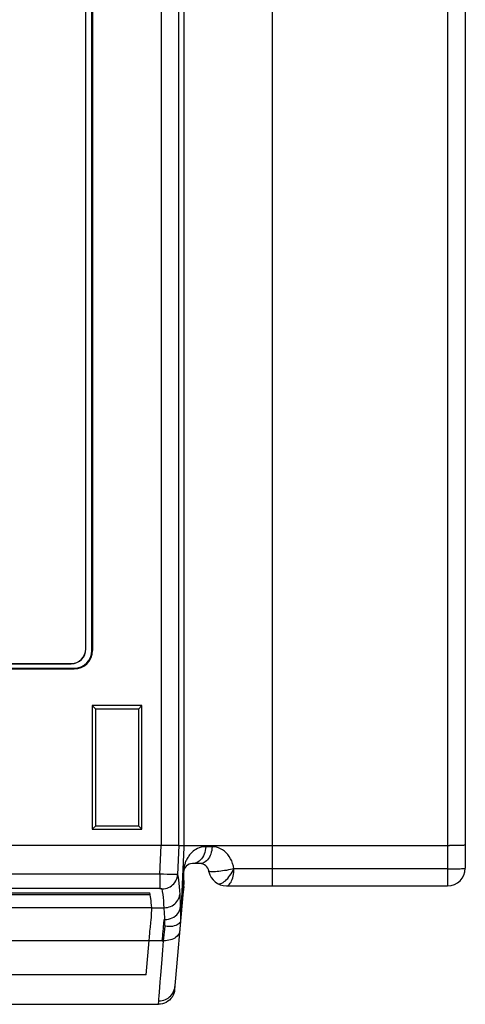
# Model space of a CAD drawing. Header units: millimetres. Extents: x -71 to 747, y -184 to 606.
# Tile 9 of 97: x 286 to 316, y -175 to -109. Entities that reach past the tile are written whole.
import ezdxf

# ---------------------------------------------------------------- set-up
doc = ezdxf.new("R2010")
doc.units = ezdxf.units.MM
doc.header["$LTSCALE"] = 30.734
doc.layers.get('0').update_dxf_attribs({"linetype": 'CONTINUOUS'})

msp = doc.modelspace()

# ---------------------------------------------------------------- linework, layer by layer
at = {"color": 7}
for p, q in [((295.341, -20.477), (295.341, -164.757)), ((296.539, -164.757), (296.539, -20.477)), ((296.873, -20.477), (296.873, -164.757)), ((302.872, -167.477), (302.872, -20.477)), ((314.672, -20.477), (314.672, -167.477)), ((315.872, -20.477), (315.872, -166.283)), ((290.255, -151.477), (290.255, -64.477)), ((290.272, -151.477), (290.272, -64.477)), ((290.672, -151.577), (290.672, -64.577)), ((290.725, -151.577), (290.725, -64.577)), ((290.255, -151.477), (290.272, -151.477)), ((290.725, -151.577), (290.672, -151.577)), ((258.925, -152.83), (289.472, -152.83)), ((263.872, -152.777), (289.472, -152.777)), ((263.93, -152.477), (289.272, -152.477)), ((263.947, -152.46), (289.272, -152.46)), ((289.272, -152.477), (289.272, -152.46)), ((289.472, -152.777), (289.472, -152.83)), ((294.047, -155.302), (290.698, -155.302)), ((290.698, -155.302), (290.933, -155.537)), ((290.698, -155.302), (290.698, -163.652)), ((290.936, -163.413), (290.933, -155.537)), ((293.81, -155.537), (290.935, -155.537)), ((293.812, -155.537), (293.809, -163.413)), ((294.047, -155.302), (293.812, -155.537)), ((294.047, -163.652), (294.047, -155.302)), ((290.698, -163.652), (290.936, -163.413)), ((290.935, -163.413), (293.81, -163.413)), ((294.047, -163.652), (293.809, -163.413)), ((290.698, -163.652), (294.047, -163.652)), ((295.471, -164.757), (206.27, -164.757)), ((295.262, -166.683), (295.342, -164.757)), ((296.258, -164.758), (296.069, -164.758)), ((296.403, -164.758), (296.258, -164.758)), ((296.539, -164.757), (296.403, -164.758)), ((296.539, -164.757), (296.458, -166.716)), ((296.539, -164.757), (314.807, -164.757)), ((296.706, -169.36), (296.902, -164.862)), ((296.902, -164.862), (296.904, -164.757)), ((298.785, -164.835), (298.355, -164.835)), ((297.972, -165.977), (297.457, -165.977)), ((295.262, -166.683), (208.08, -166.683)), ((295.516, -166.691), (295.262, -166.683)), ((295.262, -166.683), (295.262, -167.657)), ((295.763, -166.7), (295.516, -166.691)), ((295.988, -166.707), (295.763, -166.7)), ((296.178, -166.712), (295.988, -166.707)), ((296.324, -166.715), (296.178, -166.712)), ((296.817, -168.087), (296.857, -166.561)), ((296.852, -166.802), (296.872, -167.39)), ((298.574, -166.492), (298.564, -166.477)), ((298.573, -166.524), (298.564, -166.477)), ((301.534, -166.335), (300.257, -166.335)), ((302.872, -166.335), (301.534, -166.335)), ((314.672, -166.335), (302.872, -166.335)), ((296.867, -167.521), (296.817, -168.087)), ((299.136, -167.31), (299.085, -167.278)), ((299.148, -167.317), (299.136, -167.31)), ((299.148, -167.317), (299.197, -167.337)), ((299.747, -167.477), (314.678, -167.477)), ((295.262, -167.657), (208.08, -167.657)), ((208.925, -167.938), (294.582, -167.938)), ((294.607, -168.089), (208.935, -168.089)), ((294.59, -167.986), (294.582, -167.938)), ((294.598, -168.036), (294.59, -167.986)), ((294.607, -168.087), (294.598, -168.036)), ((296.817, -168.087), (296.258, -174.478)), ((294.718, -168.952), (209.011, -168.952)), ((294.718, -168.953), (295.547, -168.953)), ((295.513, -170.177), (295.521, -170.099)), ((295.516, -171.179), (295.609, -170.202)), ((295.555, -169.753), (295.595, -169.753)), ((295.6, -169.899), (295.595, -169.753)), ((295.605, -170.049), (295.6, -169.899)), ((295.609, -170.202), (295.605, -170.049)), ((296.661, -169.865), (296.644, -169.912)), ((296.658, -169.699), (296.661, -169.865)), ((208.328, -171.177), (294.539, -171.177)), ((294.338, -173.477), (294.539, -171.177)), ((294.539, -171.177), (294.557, -170.944)), ((294.539, -171.177), (295.418, -171.178)), ((295.412, -171.179), (295.516, -171.179)), ((294.338, -173.477), (209.407, -173.477)), ((208.674, -175.477), (295.071, -175.477)), ((295.071, -175.477), (295.167, -175.473)), ((295.168, -175.477), (295.185, -175.252))]:
    msp.add_line(p, q, dxfattribs=at)
for points in [[(296.069, -164.758), (295.847, -164.758), (295.725, -164.758), (295.471, -164.757)], [(298.355, -164.835), (298.189, -164.847), (298.041, -164.873), (297.91, -164.912), (297.794, -164.961), (297.691, -165.016), (297.6, -165.075), (297.518, -165.137), (297.446, -165.2), (297.381, -165.263), (297.323, -165.325), (297.271, -165.387), (297.225, -165.447), (297.182, -165.506), (297.144, -165.565), (297.11, -165.623), (297.078, -165.681), (297.049, -165.738), (297.023, -165.795), (296.999, -165.851), (296.977, -165.907), (296.957, -165.962), (296.939, -166.016), (296.923, -166.071), (296.909, -166.125), (296.896, -166.18), (296.884, -166.235), (296.874, -166.292), (296.866, -166.349), (296.859, -166.409)], [(298.355, -164.835), (298.345, -164.965), (298.325, -165.092), (298.294, -165.216), (298.254, -165.334), (298.204, -165.447), (298.145, -165.551), (298.078, -165.646), (298.004, -165.73), (297.923, -165.804), (297.837, -165.865), (297.746, -165.914), (297.651, -165.949), (297.555, -165.97), (297.457, -165.977)], [(298.785, -164.835), (298.776, -164.965), (298.758, -165.091), (298.731, -165.212), (298.696, -165.327), (298.653, -165.437), (298.602, -165.539), (298.543, -165.634), (298.477, -165.72), (298.404, -165.795), (298.325, -165.859), (298.241, -165.91), (298.154, -165.947), (298.064, -165.97), (297.972, -165.977)], [(300.257, -166.335), (300.221, -166.145), (300.171, -165.965), (300.108, -165.798), (300.031, -165.642), (299.943, -165.497), (299.844, -165.365), (299.735, -165.245), (299.618, -165.14), (299.492, -165.049), (299.359, -164.973), (299.221, -164.913), (299.078, -164.87), (298.933, -164.844), (298.785, -164.835)], [(315.872, -164.731), (315.865, -164.734), (315.842, -164.737), (315.805, -164.74), (315.754, -164.742), (315.689, -164.745), (315.611, -164.747), (315.521, -164.75), (315.421, -164.752), (315.311, -164.753), (315.193, -164.755), (315.069, -164.756), (314.939, -164.757), (314.807, -164.757)], [(295.415, -167.689), (295.528, -167.682), (295.639, -167.663), (295.745, -167.633), (295.847, -167.593), (295.945, -167.543), (296.037, -167.483), (296.123, -167.413), (296.201, -167.334), (296.272, -167.245), (296.332, -167.149), (296.382, -167.047), (296.419, -166.94), (296.445, -166.829), (296.458, -166.716)], [(296.458, -166.716), (296.445, -166.717), (296.418, -166.717), (296.377, -166.716), (296.324, -166.715)], [(296.458, -166.716), (296.487, -166.892), (296.513, -167.088), (296.538, -167.305), (296.56, -167.541), (296.58, -167.794), (296.598, -168.066)], [(296.859, -166.409), (296.854, -166.468), (296.851, -166.527), (296.848, -166.585), (296.847, -166.642), (296.847, -166.697), (296.848, -166.75), (296.851, -166.802)], [(300.258, -166.333), (300.14, -166.358), (300.016, -166.381), (299.888, -166.405), (299.757, -166.429), (299.625, -166.45), (299.495, -166.468), (299.368, -166.485), (299.246, -166.499), (299.13, -166.51), (299.021, -166.519), (298.922, -166.524), (298.833, -166.526), (298.756, -166.525), (298.691, -166.522), (298.638, -166.515), (298.599, -166.505), (298.574, -166.492)], [(299.381, -167.321), (299.452, -167.29), (299.526, -167.248), (299.602, -167.194), (299.68, -167.129), (299.759, -167.055), (299.838, -166.971), (299.916, -166.878), (299.992, -166.779), (300.065, -166.673), (300.134, -166.563), (300.199, -166.449), (300.258, -166.333)], [(299.747, -167.477), (299.804, -167.47), (299.859, -167.449), (299.913, -167.413), (299.966, -167.364), (300.015, -167.302), (300.062, -167.227), (300.104, -167.142), (300.143, -167.045), (300.176, -166.94), (300.205, -166.827), (300.228, -166.707), (300.245, -166.584), (300.256, -166.459), (300.261, -166.335)], [(314.672, -166.335), (314.807, -166.335), (314.94, -166.334), (315.069, -166.332), (315.193, -166.33), (315.311, -166.327), (315.421, -166.324), (315.521, -166.32), (315.611, -166.316), (315.689, -166.311), (315.754, -166.306), (315.805, -166.3), (315.842, -166.295), (315.865, -166.289), (315.872, -166.283)], [(296.867, -167.521), (296.844, -167.51), (296.832, -167.508)], [(296.836, -167.381), (296.849, -167.382), (296.872, -167.39)], [(299.197, -167.337), (299.253, -167.344), (299.314, -167.339), (299.381, -167.321)], [(294.718, -168.952), (294.699, -168.785), (294.681, -168.627), (294.662, -168.478), (294.644, -168.339), (294.625, -168.209), (294.607, -168.089)], [(295.262, -167.657), (295.292, -167.657), (295.32, -167.659), (295.346, -167.662), (295.369, -167.666), (295.388, -167.671), (295.402, -167.676), (295.412, -167.682), (295.415, -167.689)], [(295.547, -168.953), (295.535, -168.711), (295.519, -168.479), (295.498, -168.258), (295.473, -168.051), (295.445, -167.861), (295.415, -167.689)], [(295.555, -168.953), (295.661, -168.946), (295.769, -168.93), (295.878, -168.902), (295.985, -168.864), (296.087, -168.816), (296.181, -168.759), (296.268, -168.693), (296.346, -168.619), (296.415, -168.538), (296.474, -168.451), (296.523, -168.358), (296.56, -168.262), (296.585, -168.164), (296.598, -168.066)], [(296.598, -168.066), (296.605, -168.197), (296.613, -168.334), (296.619, -168.476), (296.626, -168.623), (296.632, -168.775), (296.638, -168.933)], [(294.617, -170.267), (294.652, -169.951), (294.669, -169.783), (294.685, -169.616), (294.697, -169.463), (294.706, -169.306), (294.713, -169.133), (294.718, -168.953)], [(295.578, -169.34), (295.571, -169.208), (295.56, -169.078), (295.547, -168.953)], [(295.595, -169.753), (295.59, -169.613), (295.578, -169.34)], [(295.595, -169.753), (295.724, -169.745), (295.852, -169.723), (295.977, -169.688), (296.097, -169.641), (296.208, -169.582), (296.309, -169.511), (296.399, -169.431), (296.476, -169.342), (296.54, -169.245), (296.588, -169.143), (296.621, -169.039), (296.638, -168.933)], [(296.638, -168.933), (296.642, -169.078), (296.647, -169.227), (296.651, -169.38), (296.654, -169.538), (296.658, -169.699)], [(295.464, -170.71), (295.496, -170.367), (295.513, -170.177)], [(295.521, -170.099), (295.537, -169.924), (295.543, -169.866), (295.549, -169.81), (295.555, -169.753)], [(296.562, -170.014), (296.499, -170.064), (296.422, -170.111), (296.332, -170.152), (296.23, -170.186), (296.119, -170.211), (295.999, -170.226), (295.873, -170.231), (295.742, -170.223), (295.609, -170.202)], [(296.644, -169.912), (296.611, -169.962), (296.562, -170.014)], [(296.664, -169.838), (296.663, -169.844), (296.663, -169.849), (296.662, -169.854), (296.662, -169.858), (296.661, -169.862), (296.661, -169.865)], [(294.557, -170.944), (294.582, -170.647), (294.591, -170.545), (294.603, -170.412), (294.617, -170.267)], [(295.418, -171.178), (295.434, -171.024), (295.45, -170.867), (295.464, -170.71)], [(296.606, -170.5), (296.593, -170.582), (296.567, -170.662), (296.529, -170.739), (296.479, -170.812), (296.418, -170.881), (296.346, -170.944), (296.265, -171.001), (296.175, -171.051), (296.078, -171.093), (295.973, -171.128), (295.864, -171.154), (295.75, -171.171), (295.633, -171.179), (295.516, -171.179)], [(295.21, -174.922), (295.254, -174.342), (295.284, -173.954), (295.32, -173.504), (295.362, -172.997), (295.408, -172.439), (295.46, -171.831), (295.516, -171.179)], [(296.256, -174.478), (296.237, -174.613), (296.201, -174.743), (296.149, -174.867), (296.082, -174.985), (296.001, -175.092), (295.907, -175.19), (295.802, -175.274), (295.688, -175.346), (295.565, -175.403), (295.436, -175.444), (295.304, -175.468), (295.168, -175.475)], [(295.185, -175.252), (295.301, -175.246), (295.415, -175.229), (295.524, -175.201), (295.629, -175.162), (295.73, -175.112), (295.825, -175.052), (295.914, -174.983), (295.996, -174.903), (296.07, -174.815), (296.134, -174.718), (296.188, -174.614), (296.229, -174.506), (296.259, -174.392), (296.276, -174.276)], [(295.185, -175.252), (295.196, -175.113), (295.21, -174.922)]]:
    msp.add_lwpolyline(points, dxfattribs=at)
for centre, radius, start, end in [((289.272, -151.477), 1, 270, 360), ((289.272, -151.477), 0.983, 270, 360), ((289.472, -151.577), 1.252, 270, 360), ((289.472, -151.577), 1.2, 270, 360), ((297.457, -166.577), 0.6, 89.99752, 178.50004), ((297.972, -166.577), 0.6, 9.59369, 89.99996), ((299.747, -166.277), 1.2, 191.88375, 270), ((314.678, -166.283), 1.194, 270, 360), ((295.372, -167.39), 1.5, 355, 0.00133)]:
    msp.add_arc(centre, radius, start, end, dxfattribs=at)

doc.saveas('drawing.dxf')
